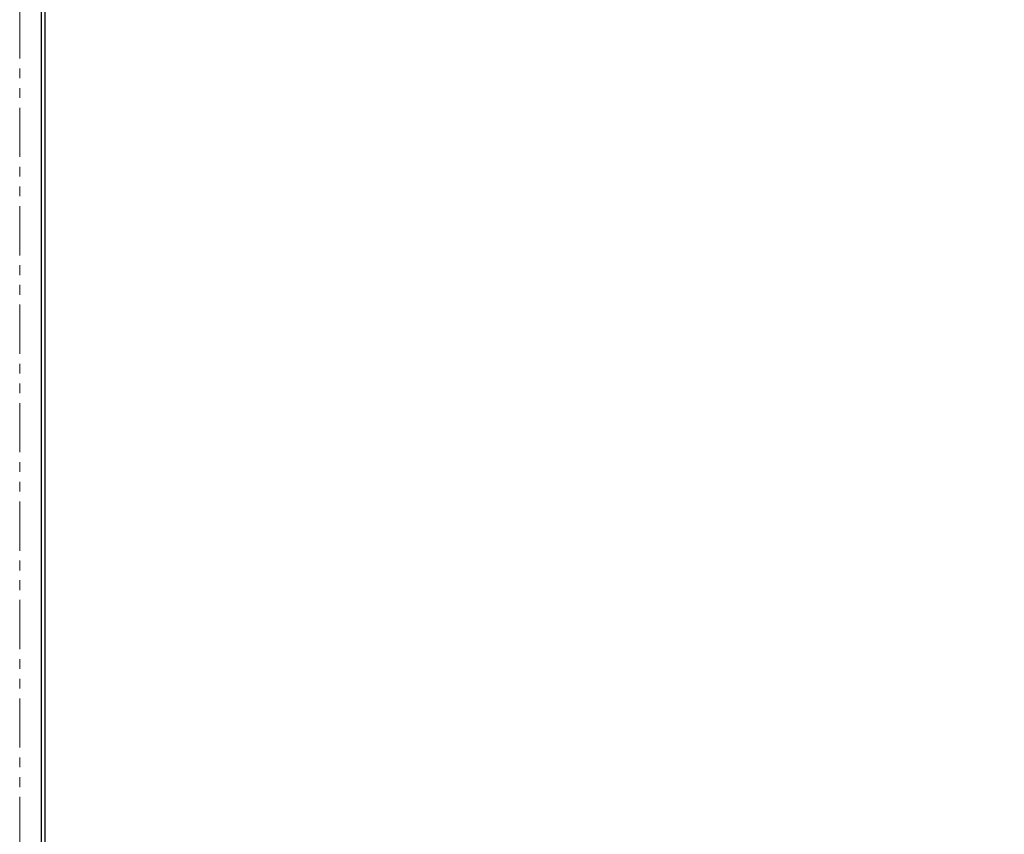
# Paper-space layout 'Wall Base Bracket' of a CAD drawing. Header units: millimetres. Extents: x 245 to 9339, y 492 to 8064.
# Tile 13 of 57: x 667 to 794, y 2583 to 2688. Entities that reach past the tile are written whole.
import ezdxf

# ---------------------------------------------------------------- set-up
doc = ezdxf.new("R2010")
doc.units = ezdxf.units.MM
doc.linetypes.add('PHANTOM', pattern=[12.7, 6.35, -1.27, 1.27, -1.27, 1.27, -1.27])
doc.layers.add('COMPONENT_GEOMETRY', color=7, linetype='Continuous')
doc.styles.add('SLDTEXTSTYLE0', font='TXT', dxfattribs={"width": 0.75})
doc.dimstyles.new('SLDDIMSTYLE0', dxfattribs={"dimtxt": 50, "dimasz": 3.302, "dimexe": 0, "dimexo": 0.0625, "dimgap": 12.5, "dimtad": 0, "dimtih": 1, "dimtoh": 1, "dimdec": 0, "dimrnd": 1e-09, "dimzin": 12, "dimdsep": 46, "dimtxsty": 'SLDTEXTSTYLE0', "dimsah": 1, "dimcen": 0.09, "dimadec": 0, "dimazin": 3, "dimtfac": 1, "dimtdec": 0, "dimtofl": 0, "dimtmove": 0, "dimatfit": 3, "dimfxl": 1, "dimfrac": 2, "dimtolj": 1, "dimtzin": 12, "dimarcsym": 0})
doc.dimstyles.new('SLDDIMSTYLE2', dxfattribs={"dimtxt": 3.175, "dimasz": 3.302, "dimexe": 0, "dimexo": 0.0625, "dimgap": 0.79375, "dimtad": 0, "dimtih": 1, "dimtoh": 1, "dimdec": 1, "dimrnd": 1e-09, "dimzin": 12, "dimdsep": 46, "dimtxsty": 'SLDTEXTSTYLE0', "dimsah": 1, "dimcen": 0.09, "dimadec": 0, "dimazin": 3, "dimtfac": 1, "dimtdec": 1, "dimtofl": 0, "dimtmove": 0, "dimatfit": 3, "dimfxl": 1, "dimfrac": 2, "dimtolj": 1, "dimtzin": 12, "dimarcsym": 0})

# ---------------------------------------------------------------- blocks, each defined once
blk = doc.blocks.new('_D_21')
at = {"layer": 'COMPONENT_GEOMETRY', "color": 7}
for p, q in [((4545.08, 2838.73), (4868.32, 2838.73)), ((4865.15, 2838.73), (4865.15, 1750.17)), ((4865.15, 656.56), (4865.15, 1745.13)), ((713.95, 656.56), (4868.32, 656.56))]:
    blk.add_line(p, q, dxfattribs=at)
for points in [[(4865.15, 2838.73), (4864.64, 2835.43), (4865.65, 2835.43)], [(4865.15, 656.56), (4865.65, 659.87), (4864.64, 659.87)]]:
    blk.add_solid(points, dxfattribs=at)
at = {"layer": 'COMPONENT_GEOMETRY', "color": 7, "insert": (4858.69, 1749.22), "char_height": 3.175, "attachment_point": 1, "style": 'SLDTEXTSTYLE0'}
blk.add_mtext('2182.2', dxfattribs=at)
blk = doc.blocks.new('_D_23')
at = {"layer": 'COMPONENT_GEOMETRY', "color": 7}
for p, q in [((4544.13, 2838.25), (4544.13, 979.41)), ((713.18, 669.33), (713.18, 985.76)), ((713.18, 982.58), (2554.77, 982.58)), ((4544.13, 982.58), (2702.55, 982.58))]:
    blk.add_line(p, q, dxfattribs=at)
for points in [[(713.18, 982.58), (716.49, 982.08), (716.49, 983.09)], [(4544.13, 982.58), (4540.83, 983.09), (4540.83, 982.08)]]:
    blk.add_solid(points, dxfattribs=at)
at = {"layer": 'COMPONENT_GEOMETRY', "color": 7, "insert": (2554.77, 1007.35), "char_height": 50, "attachment_point": 1, "style": 'SLDTEXTSTYLE0'}
blk.add_mtext('3831', dxfattribs=at)

psp = doc.layouts.new('Wall Base Bracket')

# ---------------------------------------------------------------- linework, layer by layer
at = {"color": 8, "linetype": 'PHANTOM', "lineweight": 18}
for p, q in [((667.34, 3566.06), (667.34, 692.06)), ((670.16, 692.06), (670.16, 2800.89))]:
    psp.add_line(p, q, dxfattribs=at)
at = {"color": 7, "linetype": 'Continuous', "lineweight": 25}
for p, q in [((670.17, 692.06), (670.17, 2800.89)), ((670.58, 2800.56), (670.58, 2494.47))]:
    psp.add_line(p, q, dxfattribs=at)

# ---------------------------------------------------------------- dimensions: what is measured, and where the dimension line sits
at = {"layer": 'COMPONENT_GEOMETRY', "color": 7}
dim = psp.add_linear_dim(base=(4544.13, 982.58), p1=(713.18, 668.06), p2=(4544.13, 2839.52), dimstyle='SLDDIMSTYLE0', dxfattribs=at)
dim.commit()
dim.dimension.update_dxf_attribs({"geometry": '_D_23', "text_midpoint": (2628.66, 982.58), "dimtype": 160})
dim = psp.add_linear_dim(base=(4865.15, 656.56), p1=(4543.81, 2838.73), p2=(712.68, 656.56), angle=90, dimstyle='SLDDIMSTYLE2', dxfattribs=at)
dim.commit()
dim.dimension.update_dxf_attribs({"geometry": '_D_21', "text_midpoint": (4865.15, 1747.65), "dimtype": 160})

doc.saveas('drawing.dxf')
